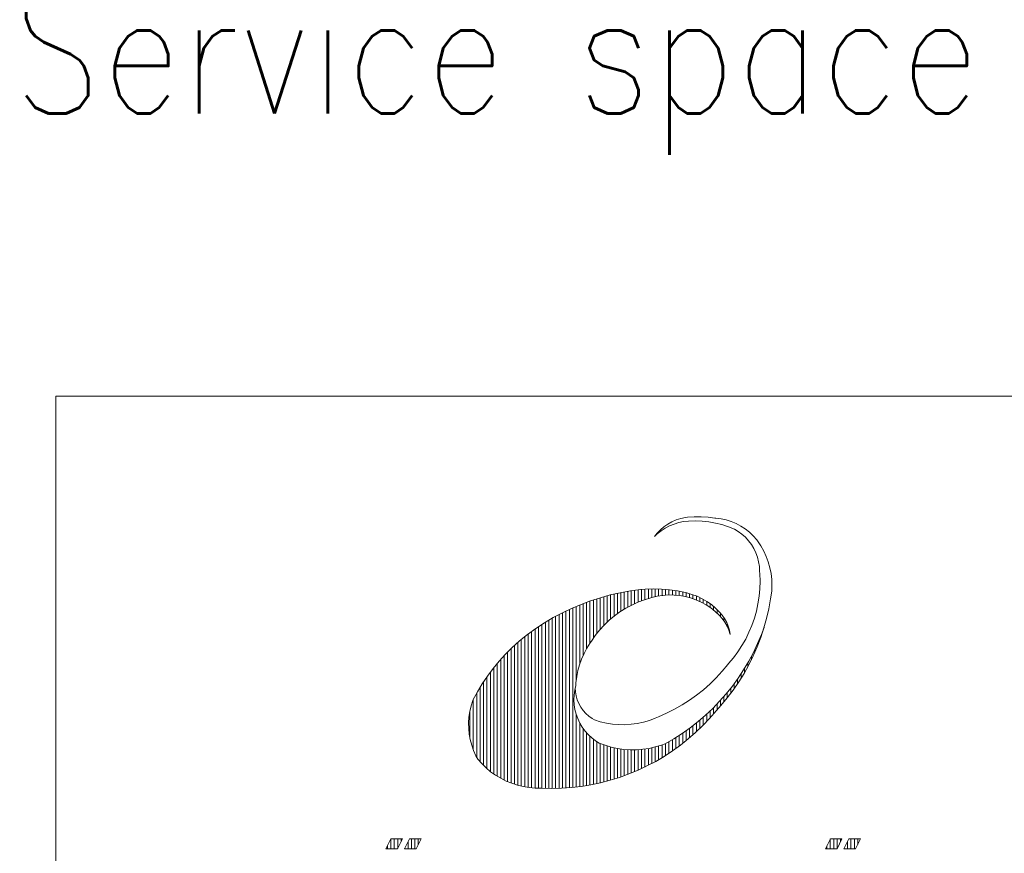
# Model space of a CAD drawing. Header units: inches. Extents: x 0 to 23760, y -13 to 16800.
# Tile 140 of 217: x 16096 to 17837, y 1593 to 3065. Entities that reach past the tile are written whole.
import ezdxf

# ---------------------------------------------------------------- set-up
doc = ezdxf.new("R2010")
doc.units = ezdxf.units.IN
for name, color, linetype, true_color in [('1', 7, 'Continuous', 0xffffff), ('210', 7, 'Continuous', 0xffffff), ('254', 7, 'Continuous', 0xffffff)]:
    doc.layers.add(name, color=color, linetype=linetype, true_color=true_color)
doc.styles.add('latin_extended', font='simplex.shx')

msp = doc.modelspace()

# ---------------------------------------------------------------- linework, layer by layer
at = {"layer": '1', "color": 7, "linetype": 'Continuous', "lineweight": 18}
for q in [(23560, 2400), (16160, 200)]:
    msp.add_line((16160, 2400), q, dxfattribs=at)
at = {"layer": '210', "color": 7, "linetype": 'Continuous', "lineweight": 18}
for p, q in [((16160, 200), (16160, 2400)), ((16160, 2400), (23560, 2400))]:
    msp.add_line(p, q, dxfattribs=at)
at = {"layer": '210', "color": 20, "linetype": 'Continuous', "lineweight": 13}
for p, q in [((17249.324, 2178.176), (17242.044, 2174.14)), ((17256.962, 2181.483), (17249.324, 2178.176)), ((17261.204, 2176.87), (17252.954, 2174.368)), ((17264.887, 2184.031), (17256.962, 2181.483)), ((17269.653, 2178.585), (17261.204, 2176.87)), ((17273.021, 2185.793), (17264.887, 2184.031)), ((17278.81, 2179.432), (17269.654, 2178.586)), ((17276.657, 2186.224), (17273.027, 2185.794)), ((17288.815, 2187.131), (17276.657, 2186.224)), ((17290.708, 2179.808), (17278.81, 2179.432)), ((17301.006, 2187.226), (17288.815, 2187.131)), ((17302.604, 2179.373), (17290.708, 2179.808)), ((17313.176, 2186.509), (17301.006, 2187.226)), ((17314.442, 2178.126), (17302.604, 2179.373)), ((17325.272, 2184.983), (17313.176, 2186.509)), ((17326.168, 2176.075), (17314.442, 2178.126)), ((17326.94, 2184.838), (17325.273, 2184.983)), ((17337.727, 2173.229), (17326.168, 2176.075)), ((17336.181, 2183.556), (17326.94, 2184.838)), ((17345.276, 2181.475), (17336.181, 2183.556)), ((17354.155, 2178.611), (17345.276, 2181.475)), ((17362.751, 2174.985), (17354.155, 2178.611)), ((17228.833, 2164.041), (17223.028, 2158.075)), ((17230.115, 2162.389), (17223.365, 2157.025)), ((17235.191, 2169.413), (17228.833, 2164.041)), ((17237.34, 2167.095), (17230.115, 2162.389)), ((17242.044, 2174.14), (17235.191, 2169.413)), ((17244.975, 2171.099), (17237.34, 2167.095)), ((17252.954, 2174.368), (17244.975, 2171.099)), ((17349.064, 2169.601), (17337.727, 2173.229)), ((17360.128, 2165.208), (17349.064, 2169.601)), ((17366.347, 2161.424), (17360.131, 2165.207)), ((17370.999, 2170.625), (17362.751, 2174.985)), ((17373.034, 2156.465), (17366.347, 2161.424)), ((17378.837, 2165.563), (17370.999, 2170.625)), ((17386.205, 2159.839), (17378.837, 2165.563)), ((17393.047, 2153.496), (17386.205, 2159.839)), ((17223.365, 2157.025), (17218.379, 2152.323)), ((17223.028, 2158.075), (17218.382, 2152.325)), ((17379.206, 2150.877), (17373.034, 2156.465)), ((17384.804, 2144.715), (17379.206, 2150.877)), ((17389.775, 2138.037), (17384.804, 2144.715)), ((17399.311, 2146.582), (17393.047, 2153.496)), ((17400.804, 2144.539), (17399.313, 2146.578)), ((17406.576, 2135.796), (17400.804, 2144.539)), ((17394.072, 2130.906), (17389.775, 2138.037)), ((17397.653, 2123.39), (17394.072, 2130.906)), ((17400.484, 2115.562), (17397.653, 2123.39)), ((17411.652, 2126.631), (17406.576, 2135.796)), ((17416.003, 2117.101), (17411.652, 2126.631)), ((17402.54, 2107.494), (17400.484, 2115.562)), ((17403.799, 2099.265), (17402.54, 2107.494)), ((17419.603, 2107.262), (17416.003, 2117.101)), ((17422.429, 2097.173), (17419.603, 2107.262)), ((17404.25, 2090.952), (17403.799, 2099.265)), ((17404.579, 2086.442), (17404.25, 2090.943)), ((17424.465, 2086.896), (17422.429, 2097.173)), ((17405.001, 2073.175), (17404.579, 2086.442)), ((17404.61, 2059.908), (17405.001, 2073.175)), ((17425.699, 2076.492), (17424.465, 2086.896)), ((17426.123, 2066.023), (17425.699, 2076.492)), ((17175.797, 2056.115), (17157.96, 2052.934)), ((17193.759, 2058.494), (17175.797, 2056.115)), ((17202.07, 2059.133), (17193.853, 2058.503)), ((17216.381, 2059.589), (17202.07, 2059.133)), ((17230.695, 2059.232), (17216.381, 2059.589)), ((17244.967, 2058.065), (17230.695, 2059.232)), ((17259.15, 2056.09), (17244.967, 2058.065)), ((17273.199, 2053.313), (17259.15, 2056.09)), ((17403.408, 2046.688), (17404.61, 2059.908)), ((17423.783, 2041.981), (17425.721, 2055.702)), ((17425.734, 2055.553), (17426.123, 2066.023)), ((17105.555, 2038.643), (17088.572, 2032.33)), ((17122.804, 2044.189), (17105.555, 2038.643)), ((17140.284, 2048.956), (17122.804, 2044.189)), ((17157.96, 2052.934), (17140.284, 2048.956)), ((17200.568, 2040.528), (17189.248, 2036.275)), ((17212.149, 2044.012), (17200.568, 2040.528)), ((17213.684, 2044.454), (17212.152, 2044.012)), ((17223.358, 2046.754), (17213.684, 2044.454)), ((17233.187, 2048.257), (17223.358, 2046.754)), ((17243.106, 2048.952), (17233.187, 2048.257)), ((17253.049, 2048.835), (17243.106, 2048.952)), ((17262.949, 2047.907), (17253.049, 2048.835)), ((17272.74, 2046.174), (17262.949, 2047.907)), ((17282.357, 2043.647), (17272.74, 2046.174)), ((17275.366, 2052.809), (17273.122, 2053.331)), ((17284.717, 2050.12), (17275.366, 2052.809)), ((17291.736, 2040.343), (17282.357, 2043.647)), ((17293.812, 2046.661), (17284.717, 2050.12)), ((17300.814, 2036.285), (17291.736, 2040.343)), ((17302.586, 2042.454), (17293.812, 2046.661)), ((17310.979, 2037.531), (17302.586, 2042.454)), ((17318.932, 2031.924), (17310.979, 2037.531)), ((17401.4, 2033.568), (17403.408, 2046.688)), ((17420.609, 2024.711), (17423.783, 2041.981)), ((17071.889, 2025.261), (17055.54, 2017.451)), ((17088.572, 2032.33), (17071.889, 2025.261)), ((17157.35, 2019.106), (17147.566, 2011.998)), ((17167.59, 2025.54), (17157.35, 2019.106)), ((17178.238, 2031.271), (17167.59, 2025.54)), ((17189.248, 2036.275), (17178.238, 2031.271)), ((17309.531, 2031.499), (17300.814, 2036.285)), ((17317.828, 2026.018), (17309.531, 2031.499)), ((17325.649, 2019.877), (17317.828, 2026.018)), ((17326.389, 2025.673), (17318.932, 2031.924)), ((17332.944, 2013.119), (17325.649, 2019.877)), ((17333.3, 2018.822), (17326.389, 2025.673)), ((17394.996, 2007.817), (17398.593, 2020.594)), ((17398.593, 2020.594), (17401.4, 2033.568)), ((17416.64, 2007.608), (17420.609, 2024.711)), ((17039.558, 2008.916), (17023.974, 1999.672)), ((17055.54, 2017.451), (17039.558, 2008.916)), ((17138.281, 2004.25), (17129.537, 1995.896)), ((17147.566, 2011.998), (17138.281, 2004.25)), ((17338.123, 2007.274), (17332.919, 2013.145)), ((17338.165, 2013.275), (17333.286, 2018.835)), ((17342.738, 2000.852), (17338.123, 2007.274)), ((17342.453, 2007.166), (17338.165, 2013.275)), ((17346.051, 2000.628), (17342.453, 2007.166)), ((17390.625, 1995.283), (17394.996, 2007.817)), ((17411.883, 1990.706), (17416.64, 2007.608)), ((17008.82, 1989.74), (16994.127, 1979.137)), ((17023.974, 1999.672), (17008.82, 1989.74)), ((17121.374, 1986.974), (17113.829, 1977.523)), ((17129.537, 1995.896), (17121.374, 1986.974)), ((17346.668, 1993.991), (17342.738, 2000.852)), ((17348.918, 1993.737), (17346.051, 2000.628)), ((17349.875, 1986.764), (17346.668, 1993.991)), ((17347.167, 1992.99), (17347.167, 1998.191)), ((17351.019, 1986.577), (17348.918, 1993.737)), ((17352.322, 1979.247), (17349.875, 1986.764)), ((17352.329, 1979.231), (17351.019, 1986.577)), ((17385.495, 1983.04), (17390.625, 1995.283)), ((17406.35, 1974.042), (17411.883, 1990.706)), ((17407.542, 1979.23), (17412.188, 1991.707)), ((16979.409, 1967.458), (16967.022, 1956.245)), ((16979.924, 1967.887), (16979.414, 1967.463)), ((16994.127, 1979.137), (16979.924, 1967.887)), ((17106.935, 1967.587), (17104.84, 1964.26)), ((17113.829, 1977.523), (17106.935, 1967.587)), ((17373.039, 1959.61), (17379.626, 1971.135)), ((17379.626, 1971.135), (17385.495, 1983.04)), ((17400.051, 1957.652), (17406.35, 1974.042)), ((17400.769, 1963.092), (17407.542, 1979.23)), ((17407.857, 1978.334), (17407.857, 1980.036)), ((16967.022, 1956.245), (16955.196, 1944.443)), ((17099.005, 1955.179), (17093.877, 1945.696)), ((17104.832, 1964.249), (17099.005, 1955.179)), ((17365.759, 1948.51), (17373.039, 1959.61)), ((17393.001, 1941.571), (17400.051, 1957.652)), ((17393.254, 1947.285), (17400.769, 1963.092)), ((16943.957, 1932.08), (16933.333, 1919.185)), ((16955.196, 1944.443), (16943.957, 1932.08)), ((17089.478, 1935.854), (17085.832, 1925.708)), ((17093.877, 1945.696), (17089.478, 1935.854)), ((17349.233, 1927.749), (17357.814, 1937.877)), ((17357.814, 1937.877), (17365.759, 1948.51)), ((17385.014, 1931.845), (17393.254, 1947.285)), ((17385.214, 1925.834), (17393.001, 1941.571)), ((16933.333, 1919.185), (16923.348, 1905.788)), ((17082.961, 1915.316), (17080.881, 1904.738)), ((17085.832, 1925.708), (17082.961, 1915.316)), ((17338.141, 1914.189), (17347.993, 1926.149)), ((17347.993, 1926.149), (17349.241, 1927.759)), ((17366.429, 1902.194), (17376.066, 1916.804)), ((17376.066, 1916.804), (17385.014, 1931.845)), ((17376.707, 1910.474), (17385.214, 1925.834)), ((16923.348, 1905.788), (16914.026, 1891.922)), ((17080.881, 1904.738), (17079.602, 1894.032)), ((17316.626, 1891.901), (17327.676, 1902.763)), ((17327.676, 1902.763), (17338.141, 1914.189)), ((17356.124, 1888.048), (17366.429, 1902.194)), ((17367.499, 1895.523), (17376.707, 1910.474)), ((16914.026, 1891.922), (16905.39, 1877.619)), ((17077.362, 1880.602), (17076.245, 1872.158)), ((17079.278, 1888.902), (17077.362, 1880.602)), ((17078.308, 1885.147), (17078.683, 1877.94)), ((17079.602, 1894.032), (17079.277, 1888.888)), ((17292.895, 1871.987), (17305.022, 1881.633)), ((17305.022, 1881.633), (17316.626, 1891.901)), ((17345.174, 1874.395), (17356.124, 1888.048)), ((17347.057, 1866.98), (17357.608, 1881.015)), ((17357.608, 1881.015), (17367.499, 1895.523)), ((16897.291, 1862.583), (16894.25, 1853.013)), ((16897.459, 1862.912), (16897.282, 1862.563)), ((16905.39, 1877.619), (16897.459, 1862.912)), ((17076.245, 1872.158), (17075.938, 1863.646)), ((17075.938, 1863.646), (17076.443, 1855.143)), ((17078.683, 1877.94), (17079.864, 1870.821)), ((17079.864, 1870.821), (17081.838, 1863.88)), ((17081.838, 1863.88), (17084.58, 1857.204)), ((17267.21, 1854.669), (17280.279, 1862.991)), ((17280.279, 1862.991), (17292.895, 1871.987)), ((17333.602, 1861.265), (17345.174, 1874.395)), ((17335.868, 1853.448), (17347.057, 1866.98)), ((16894.25, 1853.013), (16891.993, 1843.228)), ((17076.443, 1855.143), (17077.755, 1846.727)), ((17077.755, 1846.727), (17079.863, 1838.475)), ((17084.58, 1857.204), (17088.054, 1850.879)), ((17088.054, 1850.879), (17092.216, 1844.985)), ((17092.216, 1844.985), (17097.015, 1839.595)), ((17239.852, 1840.135), (17253.721, 1847.043)), ((17253.721, 1847.043), (17267.21, 1854.669)), ((17308.693, 1836.686), (17321.433, 1848.686)), ((17321.433, 1848.686), (17333.602, 1861.265)), ((17324.065, 1840.449), (17335.868, 1853.448)), ((16890.535, 1833.293), (16889.884, 1823.273)), ((16891.993, 1843.228), (16890.535, 1833.293)), ((17079.863, 1838.475), (17082.748, 1830.46)), ((17082.748, 1830.46), (17086.384, 1822.757)), ((17097.015, 1839.595), (17102.389, 1834.779)), ((17102.389, 1834.779), (17108.269, 1830.598)), ((17108.269, 1830.598), (17112.141, 1828.346)), ((17112.143, 1828.345), (17122.632, 1825.04)), ((17209.323, 1827.409), (17219.616, 1831.282)), ((17219.616, 1831.282), (17225.633, 1833.961)), ((17225.64, 1833.964), (17239.852, 1840.135)), ((17295.409, 1825.291), (17308.693, 1836.686)), ((17303.651, 1818.136), (17315.65, 1830.81)), ((17315.65, 1830.81), (17324.068, 1840.452)), ((16889.884, 1823.273), (16890.045, 1813.233)), ((16890.045, 1813.233), (16891.018, 1803.239)), ((17086.384, 1822.757), (17090.736, 1815.436)), ((17090.736, 1815.436), (17095.766, 1808.562)), ((17122.632, 1825.04), (17133.337, 1822.518)), ((17133.337, 1822.518), (17144.198, 1820.794)), ((17144.198, 1820.794), (17155.157, 1819.877)), ((17155.157, 1819.877), (17166.154, 1819.771)), ((17166.154, 1819.771), (17177.129, 1820.477)), ((17177.129, 1820.477), (17188.021, 1821.992)), ((17188.021, 1821.992), (17198.772, 1824.307)), ((17198.772, 1824.307), (17209.323, 1827.409)), ((17267.328, 1804.409), (17281.611, 1814.524)), ((17281.611, 1814.524), (17295.409, 1825.291)), ((17291.075, 1806.033), (17303.651, 1818.136)), ((16891.018, 1803.239), (16892.796, 1793.356)), ((16892.796, 1793.356), (16895.366, 1783.649)), ((17095.766, 1808.562), (17101.428, 1802.199)), ((17101.428, 1802.199), (17107.67, 1796.404)), ((17107.67, 1796.404), (17114.436, 1791.23)), ((17237.431, 1786.222), (17252.591, 1794.969)), ((17252.591, 1794.969), (17267.328, 1804.409)), ((17264.301, 1783.65), (17277.948, 1794.53)), ((17277.948, 1794.53), (17291.075, 1806.033)), ((16895.366, 1783.649), (16898.713, 1774.182)), ((17114.436, 1791.23), (17120.571, 1787.346)), ((17120.573, 1787.345), (17131.105, 1783.402)), ((17131.105, 1783.402), (17141.894, 1780.229)), ((17141.894, 1780.229), (17152.885, 1777.843)), ((17152.885, 1777.843), (17164.019, 1776.257)), ((17164.019, 1776.257), (17175.238, 1775.479)), ((17175.238, 1775.479), (17186.484, 1775.514)), ((17186.484, 1775.514), (17197.699, 1776.36)), ((17197.699, 1776.36), (17208.823, 1778.013)), ((17208.823, 1778.013), (17219.799, 1780.466)), ((17219.799, 1780.466), (17230.569, 1783.704)), ((17230.569, 1783.704), (17237.433, 1786.223)), ((17250.162, 1773.417), (17264.301, 1783.65)), ((16898.713, 1774.182), (16902.814, 1765.017)), ((16902.814, 1765.017), (16906.015, 1758.997)), ((16906.015, 1758.997), (16913.051, 1751.006)), ((17220.532, 1754.979), (17235.562, 1763.853)), ((17235.562, 1763.853), (17250.162, 1773.417)), ((16913.051, 1751.006), (16920.676, 1743.575)), ((16920.676, 1743.575), (16928.845, 1736.748)), ((17189.316, 1739.377), (17205.106, 1746.814)), ((17205.106, 1746.814), (17220.532, 1754.979)), ((16928.845, 1736.748), (16937.511, 1730.563)), ((16937.511, 1730.563), (16946.623, 1725.057)), ((16946.623, 1725.057), (16956.129, 1720.262)), ((17140.113, 1721.579), (17156.785, 1726.745)), ((17156.785, 1726.745), (17173.198, 1732.682)), ((17173.198, 1732.682), (17189.316, 1739.377)), ((16956.129, 1720.262), (16965.973, 1716.205)), ((16965.973, 1716.205), (16976.097, 1712.912)), ((16976.097, 1712.912), (16986.443, 1710.399)), ((16986.443, 1710.399), (16996.951, 1708.684)), ((16996.951, 1708.684), (17007.558, 1707.774)), ((17007.558, 1707.774), (17018.205, 1707.676)), ((17018.205, 1707.676), (17019.259, 1707.711)), ((17019.259, 1707.711), (17036.707, 1707.267)), ((17036.707, 1707.267), (17054.157, 1707.635)), ((17054.157, 1707.635), (17071.571, 1708.816)), ((17071.571, 1708.816), (17088.911, 1710.805)), ((17088.911, 1710.805), (17106.139, 1713.6)), ((17106.139, 1713.6), (17123.219, 1717.194)), ((17123.219, 1717.194), (17140.113, 1721.579)), ((16743.756, 1600.436), (16752.561, 1618.054)), ((16752.561, 1618.054), (16773.119, 1618.054)), ((16764.309, 1600.436), (16773.119, 1618.054)), ((16776.51, 1600.436), (16785.32, 1618.054)), ((16785.32, 1618.054), (16805.873, 1618.054)), ((16797.063, 1600.436), (16805.873, 1618.054)), ((17520.513, 1600.436), (17529.323, 1618.054)), ((17529.323, 1618.054), (17549.876, 1618.054)), ((17541.066, 1600.436), (17549.876, 1618.054)), ((17553.271, 1600.436), (17562.077, 1618.054)), ((17562.077, 1618.054), (17582.63, 1618.054)), ((17573.824, 1600.436), (17582.63, 1618.054)), ((16764.309, 1600.436), (16743.756, 1600.436)), ((16776.51, 1600.436), (16797.063, 1600.436)), ((17541.066, 1600.436), (17520.513, 1600.436)), ((17553.271, 1600.436), (17573.824, 1600.436))]:
    msp.add_line(p, q, dxfattribs=at)
at = {"layer": '210', "color": 140, "linetype": 'Continuous', "lineweight": 13}
for p, q in [((17165.094, 2024.059), (17165.094, 2054.306)), ((17171.163, 2027.567), (17171.163, 2055.368)), ((17177.233, 2030.769), (17177.233, 2056.336)), ((17183.302, 2033.684), (17183.302, 2057.209)), ((17189.371, 2036.326), (17189.371, 2057.988)), ((17195.44, 2038.709), (17195.44, 2058.646)), ((17201.509, 2040.843), (17201.509, 2059.099)), ((17207.578, 2042.738), (17207.578, 2059.405)), ((17213.647, 2044.444), (17213.647, 2059.565)), ((17219.716, 2045.986), (17219.716, 2059.579)), ((17225.785, 2047.202), (17225.785, 2059.446)), ((17231.854, 2048.101), (17231.854, 2059.168)), ((17237.923, 2048.691), (17237.923, 2058.743)), ((17243.992, 2048.975), (17243.992, 2058.171)), ((17250.061, 2048.956), (17250.061, 2057.45)), ((17256.131, 2048.634), (17256.131, 2056.579)), ((17262.2, 2048.006), (17262.2, 2055.557)), ((17268.269, 2047.068), (17268.269, 2054.382)), ((17104.404, 1963.631), (17104.404, 2038.243)), ((17110.473, 1972.864), (17110.473, 2040.312)), ((17116.542, 1981.073), (17116.542, 2042.274)), ((17122.611, 1988.405), (17122.611, 2044.132)), ((17128.68, 1995.014), (17128.68, 2045.886)), ((17134.749, 2001.01), (17134.749, 2047.538)), ((17140.818, 2006.474), (17140.818, 2049.089)), ((17146.887, 2011.467), (17146.887, 2050.54)), ((17152.956, 2016.038), (17152.956, 2051.892)), ((17159.025, 2020.225), (17159.025, 2053.147)), ((17274.338, 2045.812), (17274.338, 2053.054)), ((17280.407, 2044.227), (17280.407, 2051.465)), ((17286.476, 2042.302), (17286.476, 2049.518)), ((17292.545, 2040.017), (17292.545, 2047.195)), ((17298.614, 2037.351), (17298.614, 2044.47)), ((17304.683, 2034.275), (17304.683, 2041.311)), ((17310.752, 2030.752), (17310.752, 2037.676)), ((17061.92, 1708.061), (17061.92, 2020.606)), ((17067.989, 1708.506), (17067.989, 2023.479)), ((17074.058, 1709.051), (17074.058, 2026.23)), ((17080.127, 1899.286), (17080.127, 2028.862)), ((17086.197, 1926.84), (17086.197, 2031.377)), ((17092.266, 1942.317), (17092.266, 2033.777)), ((17098.335, 1954.033), (17098.335, 2036.065)), ((17316.821, 2026.736), (17316.821, 2033.51)), ((17322.89, 2022.162), (17322.89, 2028.738)), ((17328.959, 2016.948), (17328.959, 2023.258)), ((17031.575, 1707.313), (17031.575, 2004.299)), ((17037.644, 1707.266), (17037.644, 2007.831)), ((17043.713, 1707.317), (17043.713, 2011.224)), ((17049.782, 1707.466), (17049.782, 2014.482)), ((17055.851, 1707.714), (17055.851, 2017.608)), ((17335.028, 2010.909), (17335.028, 2016.986)), ((17341.097, 2003.297), (17341.097, 2009.255)), ((17001.23, 1708.219), (17001.23, 1984.388)), ((17007.299, 1707.787), (17007.299, 1988.688)), ((17013.368, 1707.62), (17013.368, 1992.823)), ((17019.437, 1707.702), (17019.437, 1996.8)), ((17025.506, 1707.458), (17025.506, 2000.623)), ((16983.022, 1711.138), (16983.022, 1970.43)), ((16989.091, 1709.889), (16989.091, 1975.266)), ((16995.161, 1708.918), (16995.161, 1979.916)), ((16964.815, 1716.637), (16964.815, 1954.128)), ((16970.884, 1714.501), (16970.884, 1959.86)), ((16976.953, 1712.672), (16976.953, 1965.321)), ((17395.719, 1947.535), (17395.719, 1952.265)), ((17401.788, 1961.952), (17401.788, 1965.391)), ((16946.608, 1725.065), (16946.608, 1935.106)), ((16952.677, 1721.898), (16952.677, 1941.776)), ((16958.746, 1719.097), (16958.746, 1948.108)), ((17389.65, 1934.574), (17389.65, 1940.318)), ((16934.47, 1732.62), (16934.47, 1920.627)), ((16940.539, 1728.627), (16940.539, 1928.069)), ((17377.512, 1911.857), (17377.512, 1919.129)), ((17383.581, 1922.752), (17383.581, 1929.326)), ((16922.332, 1742.104), (16922.332, 1904.345)), ((16928.401, 1737.092), (16928.401, 1912.737)), ((17365.374, 1892.282), (17365.374, 1900.68)), ((17371.443, 1901.738), (17371.443, 1909.611)), ((16910.194, 1754.104), (16910.194, 1885.767)), ((16916.263, 1747.737), (16916.263, 1895.384)), ((17353.236, 1875.034), (17353.236, 1884.318)), ((17359.305, 1883.403), (17359.305, 1892.268)), ((16898.055, 1775.862), (16898.055, 1864.081)), ((16904.124, 1762.455), (16904.124, 1875.384)), ((17335.028, 1852.483), (17335.028, 1862.818)), ((17341.097, 1859.614), (17341.097, 1869.628)), ((17347.167, 1867.119), (17347.167, 1876.784)), ((17322.89, 1839.062), (17322.89, 1850.132)), ((17328.959, 1845.693), (17328.959, 1856.327)), ((16891.986, 1797.304), (16891.986, 1843.19)), ((17080.127, 1709.695), (17080.127, 1837.629)), ((17298.614, 1813.152), (17298.614, 1827.943)), ((17304.683, 1819.18), (17304.683, 1833.133)), ((17310.752, 1825.493), (17310.752, 1838.552)), ((17316.821, 1832.112), (17316.821, 1844.213)), ((17086.197, 1710.44), (17086.197, 1823.111)), ((17092.266, 1711.285), (17092.266, 1813.196)), ((17280.407, 1796.603), (17280.407, 1813.632)), ((17286.476, 1801.879), (17286.476, 1818.203)), ((17292.545, 1807.391), (17292.545, 1822.97)), ((17098.335, 1712.232), (17098.335, 1805.523)), ((17104.404, 1713.281), (17104.404, 1799.298)), ((17110.473, 1714.434), (17110.473, 1794.137)), ((17250.061, 1773.347), (17250.061, 1793.444)), ((17256.131, 1777.614), (17256.131, 1797.149)), ((17262.2, 1782.064), (17262.2, 1801.014)), ((17268.269, 1786.706), (17268.269, 1805.045)), ((17274.338, 1791.549), (17274.338, 1809.249)), ((17116.542, 1715.69), (17116.542, 1789.818)), ((17122.611, 1717.052), (17122.611, 1786.514)), ((17128.68, 1718.52), (17128.68, 1784.233)), ((17134.749, 1720.095), (17134.749, 1782.235)), ((17140.818, 1721.78), (17140.818, 1780.508)), ((17146.887, 1723.576), (17146.887, 1779.042)), ((17152.956, 1725.483), (17152.956, 1777.83)), ((17159.025, 1727.505), (17159.025, 1776.867)), ((17165.094, 1729.643), (17165.094, 1776.147)), ((17171.163, 1731.899), (17171.163, 1775.668)), ((17177.233, 1734.276), (17177.233, 1775.426)), ((17183.302, 1736.776), (17183.302, 1775.421)), ((17189.371, 1739.401), (17189.371, 1775.654)), ((17195.44, 1742.155), (17195.44, 1776.124)), ((17201.509, 1745.04), (17201.509, 1776.834)), ((17207.578, 1748.061), (17207.578, 1777.787)), ((17213.647, 1751.221), (17213.647, 1778.989)), ((17219.716, 1754.524), (17219.716, 1780.444)), ((17225.785, 1757.974), (17225.785, 1782.161)), ((17231.854, 1761.575), (17231.854, 1784.148)), ((17237.923, 1765.334), (17237.923, 1786.492)), ((17243.992, 1769.256), (17243.992, 1789.893)), ((16746.329, 1600.436), (16746.329, 1605.584)), ((16752.398, 1600.436), (16752.398, 1617.727)), ((16758.467, 1600.436), (16758.467, 1618.054)), ((16764.536, 1600.89), (16764.536, 1618.054)), ((16770.605, 1613.026), (16770.605, 1618.054)), ((16782.743, 1600.436), (16782.743, 1612.901)), ((16788.812, 1600.436), (16788.812, 1618.054)), ((16794.881, 1600.436), (16794.881, 1618.054)), ((16800.95, 1608.209), (16800.95, 1618.054)), ((17523.169, 1600.436), (17523.169, 1605.749)), ((17529.239, 1600.436), (17529.239, 1617.886)), ((17535.308, 1600.436), (17535.308, 1618.054)), ((17541.377, 1601.057), (17541.377, 1618.054)), ((17547.446, 1613.194), (17547.446, 1618.054)), ((17559.584, 1600.436), (17559.584, 1613.066)), ((17565.653, 1600.436), (17565.653, 1618.054)), ((17571.722, 1600.436), (17571.722, 1618.054)), ((17577.791, 1608.372), (17577.791, 1618.054)), ((16776.674, 1600.436), (16776.674, 1600.764)), ((17553.515, 1600.436), (17553.515, 1600.924))]:
    msp.add_line(p, q, dxfattribs=at)

# ---------------------------------------------------------------- texts
at = {"layer": '254', "color": 2, "linetype": 'Continuous', "lineweight": 13, "insert": (16084.335, 2826.515), "char_height": 220, "attachment_point": 7, "line_spacing_factor": 0.963855, "style": 'latin_extended'}
msp.add_mtext('\\W0.8317;Service space see drawing DAAF533942', dxfattribs=at)

doc.saveas('drawing.dxf')
